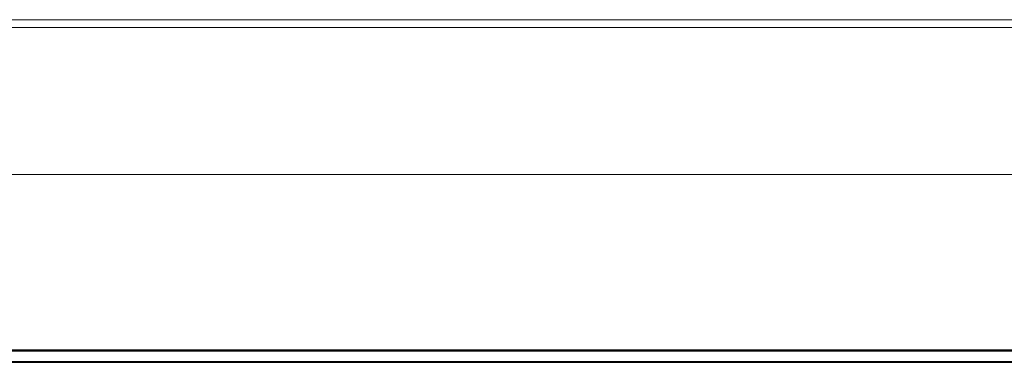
# Model space of a CAD drawing. Header units: millimetres. Extents: x 4476663 to 4477054, y -30323851 to -30323414.
# Tile 181 of 256: x 4476912.03 to 4476918.73, y -30323671.73 to -30323669.4. Entities that reach past the tile are written whole.
import ezdxf

# ---------------------------------------------------------------- set-up
doc = ezdxf.new("R2010")
doc.units = ezdxf.units.MM
for name, color, linetype, lineweight in [('CE-Condutos (Teto)', 1, 'Continuous', 25), ('IFC-Parede padrão-Contorno', 44, 'Continuous', 5), ('IFC-Parede-Contorno', 42, 'Continuous', 5)]:
    doc.layers.add(name, color=color, linetype=linetype, lineweight=lineweight)

msp = doc.modelspace()

# ---------------------------------------------------------------- linework, layer by layer
at = {"layer": 'CE-Condutos (Teto)'}
for p, q in [((4476906.2425, -30323671.6544), (4476946.0935, -30323671.6544)), ((4476946.1435, -30323671.6514), (4476906.3785, -30323671.6514)), ((4476946.1435, -30323671.6544), (4476906.812, -30323671.6544)), ((4476946.1435, -30323671.7304), (4476906.2425, -30323671.7304)), ((4476906.2425, -30323671.7304), (4476946.0935, -30323671.7304)), ((4476906.2425, -30323671.7334), (4476946.0935, -30323671.7334))]:
    msp.add_line(p, q, dxfattribs=at)
at = {"layer": 'IFC-Parede padrão-Contorno', "color": 8, "lineweight": 5}
for p, q in [((4476907.487, -30323669.4528), (4476941.9746, -30323669.4528)), ((4476902.7357, -30323670.4528), (4476937.2233, -30323670.4528))]:
    msp.add_line(p, q, dxfattribs=at)
at = {"layer": 'IFC-Parede-Contorno', "color": 8, "lineweight": 5}
for p, q in [((4476906.7311, -30323669.3986), (4476914.6148, -30323669.3986)), ((4476914.6148, -30323669.3986), (4476938.6389, -30323669.3986)), ((4476903.2059, -30323669.4514), (4476923.9359, -30323669.4514))]:
    msp.add_line(p, q, dxfattribs=at)

doc.saveas('drawing.dxf')
